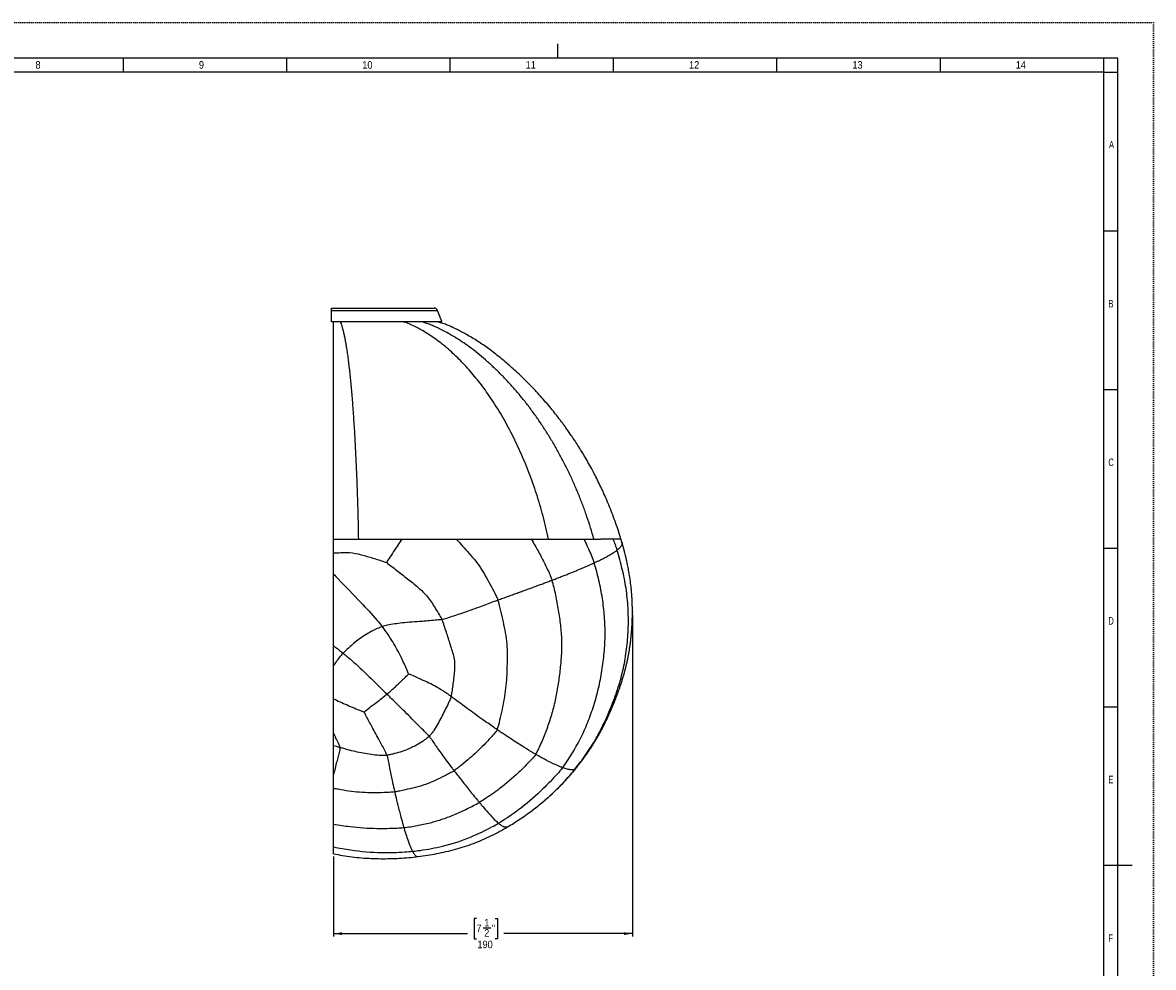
# Model space of a CAD drawing. Extents: x 0 to 841, y 0 to 594.
# Tile 7 of 7: x 443 to 841, y 261 to 594. Entities that reach past the tile are written whole.
import ezdxf

# ---------------------------------------------------------------- set-up
doc = ezdxf.new("R2010")
doc.units = 0
doc.header["$PDSIZE"] = -1
doc.linetypes.add('SLD-PUNTI', pattern=[0.635, 0, -0.635])
doc.linetypes.add('SLD-SOLIDO', pattern=[0])
doc.layers.get('0').update_dxf_attribs({"linetype": 'CONTINUOUS'})
doc.layers.add('FORMAT', color=7, linetype='SLD-SOLIDO')
doc.styles.add('SLDTEXTSTYLE2', font='ARIALN.TTF', dxfattribs={"width": 0.87})
doc.styles.add('SLDTEXTSTYLE3', font='GOTHIC.TTF', dxfattribs={"width": 0.913})
doc.dimstyles.new('SLDDIMSTYLE0', dxfattribs={"dimtxt": 2.645833, "dimasz": 3, "dimexe": 0, "dimexo": 0.0625, "dimgap": 0.661458, "dimtad": 0, "dimdec": 1, "dimlfac": 2, "dimrnd": 1e-09, "dimzin": 12, "dimtxsty": 'SLDTEXTSTYLE3', "dimsah": 1, "dimcen": 0.09, "dimazin": 3, "dimtfac": 1, "dimtdec": 1, "dimtofl": 0, "dimtmove": 0, "dimatfit": 3, "dimtolj": 1, "dimtzin": 12})

# ---------------------------------------------------------------- blocks, each defined once
blk = doc.blocks.new('_D_3')
at = {"layer": 'FORMAT', "color": 7}
for p, q in [((657.42, 385.3), (657.42, 271.91)), ((552.11, 300.04), (552.11, 271.91)), ((602.46, 278.24), (601.66, 278.24)), ((601.66, 278.24), (601.66, 271.11)), ((604.81, 274.94), (607.54, 274.94)), ((609.02, 278.24), (609.83, 278.24)), ((609.83, 278.24), (609.83, 271.11)), ((552.11, 272.91), (599.34, 272.91)), ((601.66, 271.11), (602.46, 271.11)), ((609.83, 271.11), (609.02, 271.11)), ((657.42, 272.91), (612.14, 272.91))]:
    blk.add_line(p, q, dxfattribs=at)
for points in [[(552.11, 272.91), (555.11, 272.41), (555.11, 273.41)], [(657.42, 272.91), (654.42, 273.41), (654.42, 272.41)]]:
    blk.add_solid(points, dxfattribs=at)
at = {"layer": 'FORMAT', "color": 7, "attachment_point": 1, "style": 'SLDTEXTSTYLE3'}
for s, insert, char_height in [('7', (602.46, 276.09), 2.65), ('1', (605.2, 278.09), 2.65), ('"', (607.93, 276.09), 2.65), ('2', (605.2, 274.49), 2.65), ('190', (602.81, 270.42), 2.646)]:
    blk.add_mtext(s, dxfattribs=dict(at, insert=insert, char_height=char_height))

msp = doc.modelspace()

# ---------------------------------------------------------------- linework, layer by layer
at = {"color": 7, "linetype": 'SLD-PUNTI'}
for q in [(0.001, 594), (840.999, 0)]:
    msp.add_line((840.999, 594), q, dxfattribs=at)
at = {"color": 7, "linetype": 'SLD-SOLIDO'}
for p, q in [((630.999, 586.5), (630.999, 581.5)), ((828.501, 581.5), (12.501, 581.5)), ((478.072, 576.5), (478.072, 581.5)), ((535.644, 576.5), (535.644, 581.5)), ((593.215, 576.5), (593.215, 581.5)), ((650.787, 576.5), (650.787, 581.5)), ((708.358, 576.5), (708.358, 581.5)), ((765.929, 576.5), (765.929, 581.5)), ((823.501, 576.5), (823.501, 581.5)), ((828.501, 12.5), (828.501, 581.5)), ((823.501, 576.5), (17.501, 576.5)), ((823.501, 17.5), (823.501, 576.5)), ((823.501, 576.5), (828.501, 576.5)), ((823.501, 520.6), (828.501, 520.6)), ((551.364, 493.376), (587.588, 493.376)), ((551.364, 492.591), (551.364, 493.376)), ((551.364, 488.632), (551.364, 492.591)), ((590.25, 488.632), (588.73, 492.591)), ((551.364, 488.496), (551.364, 488.632)), ((590.156, 488.496), (551.364, 488.496)), ((823.501, 464.7), (828.501, 464.7)), ((653.732, 410.857), (653.376, 412.035)), ((653.719, 410.855), (653.734, 410.804)), ((823.501, 408.8), (828.501, 408.8)), ((823.501, 352.9), (828.501, 352.9)), ((637.486, 331.135), (637.485, 331.133)), ((620.078, 314.856), (620.102, 314.873)), ((823.501, 297), (828.501, 297)), ((823.501, 297), (833.501, 297))]:
    msp.add_line(p, q, dxfattribs=at)
at = {"color": 8, "linetype": 'SLD-SOLIDO'}
for p, q in [((551.364, 492.591), (588.73, 492.591)), ((551.364, 488.632), (590.25, 488.632))]:
    msp.add_line(p, q, dxfattribs=at)
at = {"color": 7, "linetype": 'SLD-SOLIDO'}
for centre, radius, start, end in [((587.588, 492.153), 1.223, 21, 90), ((590.156, 488.596), 0.1, 270, 21)]:
    msp.add_arc(centre, radius, start, end, dxfattribs=at)
for points, knots in [([(552.114, 411.972), (552.114, 413.252), (552.114, 415.815), (552.114, 419.617), (552.114, 423.378), (552.114, 427.124), (552.114, 430.844), (552.114, 434.535), (552.114, 438.156), (552.114, 441.672), (552.114, 445.082), (552.114, 448.383), (552.114, 451.604), (552.114, 454.549), (552.114, 457.234), (552.114, 459.673), (552.114, 462.042), (552.114, 464.335), (552.114, 466.571), (552.114, 468.743), (552.114, 470.847), (552.114, 472.854), (552.114, 474.758), (552.114, 476.646), (552.114, 478.492), (552.114, 480.277), (552.114, 481.919), (552.114, 483.444), (552.114, 484.844), (552.114, 486.112), (552.114, 487.218), (552.114, 488.014), (552.114, 488.386), (552.114, 488.496)], [0, 0, 0, 0, 0.0346592, 0.0693475, 0.104033, 0.1386882, 0.1743311, 0.2100048, 0.2456832, 0.2813327, 0.3159677, 0.3506269, 0.3852856, 0.41992, 0.4483051, 0.4767151, 0.5051295, 0.533532, 0.5619109, 0.5913268, 0.620774, 0.6502315, 0.6796781, 0.7090934, 0.742837, 0.7766109, 0.8103888, 0.8441379, 0.8793562, 0.9146173, 0.9498945, 0.9851589, 1, 1, 1, 1]), ([(560.971, 411.969), (560.949, 413.183), (560.904, 415.609), (560.823, 419.209), (560.73, 422.773), (560.626, 426.291), (560.51, 429.761), (560.383, 433.175), (560.245, 436.532), (560.097, 439.831), (559.939, 443.07), (559.772, 446.243), (559.596, 449.349), (559.411, 452.381), (559.217, 455.337), (559.013, 458.21), (558.801, 461), (558.58, 463.694), (558.35, 466.276), (558.11, 468.745), (557.862, 471.096), (557.606, 473.324), (557.342, 475.425), (557.07, 477.394), (556.792, 479.226), (556.507, 480.916), (556.217, 482.47), (555.923, 483.89), (555.624, 485.176), (555.321, 486.332), (555.014, 487.346), (554.77, 488.07), (554.626, 488.404), (554.587, 488.496)], [0, 0, 0, 0, 0.0329492, 0.0658988, 0.0988487, 0.1317981, 0.1647471, 0.1976965, 0.2306468, 0.2635967, 0.2965483, 0.3295021, 0.3624564, 0.3954097, 0.4283614, 0.4613117, 0.4942617, 0.527213, 0.5601674, 0.5931231, 0.6260782, 0.6590315, 0.6919823, 0.7249309, 0.7578791, 0.7908291, 0.8236327, 0.8564365, 0.8892424, 0.9220503, 0.9548584, 0.9876634, 1, 1, 1, 1]), ([(627.866, 411.975), (627.565, 413.334), (626.965, 416.051), (625.947, 420.065), (624.839, 424.024), (623.635, 427.919), (622.339, 431.746), (620.952, 435.5), (619.479, 439.177), (617.922, 442.776), (616.285, 446.292), (614.57, 449.722), (612.779, 453.062), (610.914, 456.309), (608.977, 459.458), (607.051, 462.375), (605.144, 465.064), (603.268, 467.54), (601.338, 469.92), (599.357, 472.201), (597.326, 474.381), (595.248, 476.455), (593.126, 478.422), (590.997, 480.246), (588.858, 481.907), (586.716, 483.414), (584.538, 484.799), (582.486, 485.973), (580.572, 486.973), (578.797, 487.795), (577.54, 488.293), (576.872, 488.479), (576.813, 488.496)], [0, 0, 0, 0, 0.0379541, 0.0759098, 0.113868, 0.151828, 0.1897884, 0.227748, 0.2657078, 0.3036675, 0.341627, 0.3795864, 0.4175454, 0.4555033, 0.4934598, 0.5314178, 0.5646397, 0.5978685, 0.6311006, 0.6643326, 0.6975617, 0.7307854, 0.764002, 0.7972103, 0.8287222, 0.8602396, 0.8917639, 0.9232916, 0.9480613, 0.972823, 0.9975878, 1, 1, 1, 1]), ([(653.384, 412.031), (653.051, 413.094), (652.395, 415.189), (651.33, 418.249), (650.236, 421.186), (649.115, 423.995), (647.983, 426.662), (646.846, 429.191), (645.709, 431.586), (644.572, 433.868), (643.373, 436.166), (642.115, 438.468), (640.801, 440.759), (639.516, 442.903), (638.266, 444.905), (637.058, 446.768), (635.948, 448.42), (634.939, 449.878), (634.031, 451.156), (633.169, 452.342), (632.345, 453.45), (631.292, 454.835), (629.986, 456.506), (628.306, 458.571), (626.511, 460.685), (624.598, 462.837), (622.702, 464.876), (620.825, 466.812), (618.93, 468.686), (616.95, 470.566), (615.001, 472.336), (613.096, 473.998), (611.252, 475.546), (609.319, 477.111), (607.356, 478.626), (605.385, 480.047), (603.461, 481.345), (601.562, 482.546), (599.703, 483.65), (598.222, 484.476), (597.119, 485.065), (596.391, 485.444), (595.712, 485.788), (595.119, 486.082), (594.643, 486.313), (594.323, 486.467), (594.122, 486.562), (593.968, 486.634), (593.741, 486.741), (593.389, 486.905), (592.901, 487.125), (592.273, 487.39), (591.499, 487.691), (590.577, 488.012), (589.684, 488.291), (589.09, 488.439), (588.862, 488.496)], [0, 0, 0, 0, 0.0321797, 0.0634246, 0.0936784, 0.1228708, 0.1510133, 0.1776413, 0.2032751, 0.2279273, 0.2516066, 0.2785336, 0.3040938, 0.3282921, 0.351133, 0.3726198, 0.3927544, 0.4089033, 0.4240647, 0.4382391, 0.4514268, 0.4640814, 0.4886683, 0.512889, 0.5412309, 0.5690417, 0.5963254, 0.6218805, 0.6471667, 0.6734841, 0.7010603, 0.7236104, 0.7469371, 0.7710397, 0.7958941, 0.8190082, 0.8415926, 0.8633928, 0.884414, 0.9046599, 0.9128678, 0.9209419, 0.928652, 0.9351226, 0.9402709, 0.9440987, 0.945518, 0.9467465, 0.9490909, 0.9528722, 0.9580865, 0.964728, 0.9727913, 0.9822715, 0.9931648, 1, 1, 1, 1]), ([(552.114, 406.948), (552.114, 407.369), (552.114, 407.789), (552.114, 408.628), (552.114, 409.047), (552.114, 410.303), (552.114, 411.138), (552.114, 411.972)], [0, 0, 0, 0, 0.25, 0.25, 0.5, 0.5, 1, 1, 1, 1]), ([(627.866, 411.975), (628.006, 411.975), (628.287, 411.975), (628.707, 411.975), (629.128, 411.976), (629.822, 411.976), (630.778, 411.977), (631.978, 411.978), (633.147, 411.979), (634.282, 411.98), (635.381, 411.981), (636.285, 411.982), (637.013, 411.982), (637.578, 411.983), (638.139, 411.984), (638.696, 411.985), (639.249, 411.985), (639.798, 411.986), (640.155, 411.986), (640.334, 411.986)], [0, 0, 0, 0, 0.0292738, 0.0587306, 0.088371, 0.1181948, 0.2064858, 0.2944844, 0.3828568, 0.4708355, 0.5586402, 0.6472148, 0.6958229, 0.7450248, 0.7948211, 0.8452113, 0.8961942, 0.9477789, 1, 1, 1, 1]), ([(637.494, 331.125), (637.813, 331.534), (638.445, 332.343), (639.359, 333.542), (640.217, 334.693), (640.997, 335.768), (641.69, 336.751), (642.292, 337.632), (642.806, 338.404), (643.236, 339.065), (643.585, 339.614), (643.849, 340.036), (644.037, 340.34), (644.161, 340.541), (644.258, 340.7), (644.355, 340.86), (644.474, 341.057), (644.686, 341.413), (644.986, 341.922), (645.351, 342.555), (645.705, 343.185), (646.05, 343.813), (646.411, 344.483), (646.804, 345.228), (647.239, 346.075), (647.718, 347.034), (648.239, 348.106), (648.72, 349.127), (649.155, 350.074), (649.531, 350.91), (649.889, 351.725), (650.206, 352.462), (650.457, 353.057), (650.65, 353.519), (650.788, 353.855), (650.891, 354.105), (650.976, 354.315), (651.066, 354.538), (651.181, 354.823), (651.412, 355.402), (651.748, 356.264), (652.161, 357.357), (652.557, 358.439), (652.945, 359.54), (653.351, 360.741), (653.692, 361.803), (653.967, 362.695), (654.171, 363.377), (654.378, 364.09), (654.579, 364.809), (654.759, 365.473), (654.902, 366.023), (655.004, 366.423), (655.08, 366.724), (655.155, 367.028), (655.252, 367.429), (655.38, 367.975), (655.528, 368.627), (655.682, 369.334), (655.83, 370.047), (656.016, 370.994), (656.228, 372.152), (656.452, 373.516), (656.647, 374.85), (656.788, 375.937), (656.887, 376.782), (656.948, 377.336), (656.995, 377.794), (657.025, 378.1), (657.043, 378.291), (657.056, 378.431), (657.071, 378.589), (657.096, 378.871), (657.134, 379.312), (657.184, 379.948), (657.239, 380.722), (657.293, 381.63), (657.348, 382.75), (657.393, 384.07), (657.42, 385.586), (657.418, 387.211), (657.389, 388.573), (657.351, 389.642), (657.318, 390.386), (657.278, 391.122), (657.236, 391.797), (657.196, 392.356), (657.165, 392.769), (657.138, 393.099), (657.109, 393.44), (657.069, 393.885), (657.014, 394.467), (656.875, 395.8), (656.619, 397.825), (656.276, 399.943), (655.994, 401.479), (655.808, 402.429), (655.627, 403.304), (655.454, 404.107), (655.297, 404.81), (655.139, 405.493), (654.963, 406.235), (654.738, 407.145), (654.462, 408.221), (654.129, 409.461), (653.878, 410.34), (653.745, 410.807)], [0, 0, 0, 0, 0.01835596, 0.03634922, 0.05342756, 0.06920853, 0.08344801, 0.09604854, 0.1070055, 0.11631916, 0.12398962, 0.13001688, 0.13395449, 0.13662574, 0.13836985, 0.14052851, 0.14324055, 0.1465064, 0.15518913, 0.16414025, 0.17235328, 0.18077533, 0.18947555, 0.19931175, 0.21054396, 0.22317504, 0.2372072, 0.25264176, 0.2630618, 0.27403669, 0.28503375, 0.2945147, 0.30238155, 0.30787749, 0.31216753, 0.31525136, 0.31740317, 0.32016616, 0.32378134, 0.3282489, 0.3421831, 0.35647951, 0.36954578, 0.38295867, 0.39779291, 0.41444766, 0.4225006, 0.43091989, 0.43970573, 0.44885828, 0.45746475, 0.46413787, 0.46903828, 0.4721724, 0.47517231, 0.48021698, 0.48686367, 0.49511247, 0.50399725, 0.512635, 0.52102567, 0.53837867, 0.55457469, 0.5704224, 0.5864887, 0.59362784, 0.6006951, 0.60628873, 0.60999438, 0.61161104, 0.61310938, 0.61499069, 0.61725503, 0.62314673, 0.63067377, 0.63983626, 0.65063428, 0.66292141, 0.67952785, 0.69743194, 0.71663245, 0.73712764, 0.74571833, 0.75451706, 0.76352359, 0.77187211, 0.77849457, 0.78338872, 0.78655507, 0.7902184, 0.79550061, 0.80241211, 0.81092106, 0.84301533, 0.87478145, 0.88710932, 0.89856188, 0.90912933, 0.91881407, 0.92765933, 0.93460348, 0.94359509, 0.95463313, 0.96771561, 0.9828394, 1, 1, 1, 1]), ([(552.114, 399.649), (552.114, 400.259), (552.114, 400.869), (552.114, 402.087), (552.114, 402.696), (552.114, 404.52), (552.114, 405.735), (552.114, 406.948)], [0, 0, 0, 0, 0.25, 0.25, 0.5, 0.5, 1, 1, 1, 1]), ([(552.114, 374.336), (552.114, 376.414), (552.114, 378.503), (552.114, 381.653), (552.114, 382.705), (552.114, 384.813), (552.114, 385.869), (552.114, 387.987), (552.114, 389.047), (552.114, 391.167), (552.114, 392.227), (552.114, 394.347), (552.114, 395.408), (552.114, 397.528), (552.114, 398.589), (552.114, 399.649)], [0, 0, 0, 0, 0.25, 0.25, 0.375, 0.375, 0.5, 0.5, 0.625, 0.625, 0.75, 0.75, 0.875, 0.875, 1, 1, 1, 1]), ([(552.114, 367.275), (552.114, 368.441), (552.114, 369.612), (552.114, 371.966), (552.114, 373.149), (552.114, 374.336)], [0, 0, 0, 0, 0.5, 0.5, 1, 1, 1, 1]), ([(552.114, 355.625), (552.114, 356.573), (552.114, 357.528), (552.114, 359.45), (552.114, 360.417), (552.114, 363.332), (552.114, 365.294), (552.114, 367.275)], [0, 0, 0, 0, 0.25, 0.25, 0.5, 0.5, 1, 1, 1, 1]), ([(552.114, 343.733), (552.114, 345.647), (552.114, 347.602), (552.114, 350.581), (552.114, 351.58), (552.114, 353.592), (552.114, 354.604), (552.114, 355.625)], [0, 0, 0, 0, 0.5, 0.5, 0.75, 0.75, 1, 1, 1, 1]), ([(552.114, 339.211), (552.114, 339.953), (552.114, 340.699), (552.114, 342.205), (552.114, 342.965), (552.114, 343.733)], [0, 0, 0, 0, 0.5, 0.5, 1, 1, 1, 1]), ([(552.114, 329.046), (552.114, 330.653), (552.114, 332.313), (552.114, 334.858), (552.114, 335.714), (552.114, 337.014), (552.114, 337.449), (552.114, 338.326), (552.114, 338.767), (552.114, 339.211)], [0, 0, 0, 0, 0.5, 0.5, 0.75, 0.75, 0.875, 0.875, 1, 1, 1, 1]), ([(620.107, 314.86), (621.005, 315.514), (622.797, 316.818), (625.382, 318.893), (627.886, 321.046), (630.205, 323.192), (632.353, 325.315), (633.85, 326.894), (634.834, 327.977), (635.337, 328.54), (635.841, 329.114), (636.359, 329.719), (636.914, 330.391), (637.294, 330.871), (637.496, 331.127)], [0, 0, 0, 0, 0.139142, 0.2777077, 0.4158571, 0.5536826, 0.6747552, 0.7956748, 0.8273267, 0.8589726, 0.8906554, 0.9233778, 0.9591298, 1, 1, 1, 1]), ([(552.114, 324.061), (552.114, 324.846), (552.114, 325.659), (552.114, 327.325), (552.114, 328.177), (552.114, 329.046)], [0, 0, 0, 0, 0.5, 0.5, 1, 1, 1, 1]), ([(552.114, 311.523), (552.114, 312.39), (552.114, 313.3), (552.114, 315.215), (552.114, 316.22), (552.114, 319.373), (552.114, 321.644), (552.114, 324.061)], [0, 0, 0, 0, 0.25, 0.25, 0.5, 0.5, 1, 1, 1, 1]), ([(613.416, 310.505), (614.177, 310.964), (615.696, 311.883), (617.926, 313.337), (619.381, 314.353), (620.107, 314.861)], [0, 0, 0, 0, 0.333971, 0.6673837, 1, 1, 1, 1]), ([(552.114, 303.442), (552.114, 303.662), (552.114, 303.899), (552.114, 304.399), (552.114, 304.663), (552.114, 305.498), (552.114, 306.11), (552.114, 307.453), (552.114, 308.182), (552.114, 309.758), (552.114, 310.606), (552.114, 311.523)], [0, 0, 0, 0, 0.125, 0.125, 0.25, 0.25, 0.5, 0.5, 0.75, 0.75, 1, 1, 1, 1]), ([(581.86, 300.06), (582.975, 300.21), (585.202, 300.509), (588.519, 301.095), (591.812, 301.789), (595.07, 302.612), (598.283, 303.57), (601.442, 304.671), (604.536, 305.925), (607.56, 307.332), (610.525, 308.852), (612.453, 309.954), (613.416, 310.505)], [0, 0, 0, 0, 0.1007902, 0.2014513, 0.3019075, 0.4021276, 0.5020938, 0.6018411, 0.7014349, 0.8009816, 0.9005389, 1, 1, 1, 1]), ([(552.114, 301.045), (552.114, 301.047), (552.114, 301.05), (552.114, 301.14), (552.114, 301.306), (552.114, 301.555), (552.114, 301.886), (552.114, 302.304), (552.114, 302.809), (552.114, 303.231), (552.114, 303.442)], [0, 0, 0, 0, 0.0988653, 0.2317248, 0.3644991, 0.497378, 0.622752, 0.748123, 0.8740633, 1, 1, 1, 1]), ([(552.113, 301.041), (553.164, 300.843), (555.327, 300.437), (558.623, 299.957), (561.992, 299.606), (565.364, 299.392), (568.712, 299.305), (572.033, 299.332), (575.321, 299.468), (578.6, 299.698), (580.774, 299.94), (581.86, 300.06)], [0, 0, 0, 0, 0.1068372, 0.2199859, 0.3329906, 0.445879, 0.5586407, 0.6692371, 0.7796649, 0.8899144, 1, 1, 1, 1])]:
    msp.add_open_spline(points, degree=3, knots=knots, dxfattribs=at)
at = {"color": 8, "linetype": 'SLD-SOLIDO'}
for points, knots in [([(643.833, 411.992), (643.451, 413.314), (642.687, 415.957), (641.412, 419.864), (640.039, 423.72), (638.562, 427.517), (636.984, 431.252), (635.308, 434.921), (633.537, 438.521), (631.673, 442.05), (629.719, 445.504), (627.678, 448.88), (625.552, 452.175), (623.344, 455.387), (621.056, 458.513), (618.687, 461.547), (616.236, 464.479), (613.704, 467.308), (611.096, 470.028), (608.413, 472.635), (605.659, 475.127), (602.837, 477.497), (600.071, 479.653), (597.35, 481.561), (594.692, 483.244), (591.98, 484.792), (589.641, 485.99), (587.7, 486.902), (586.172, 487.571), (584.717, 488.108), (583.763, 488.376), (583.337, 488.496)], [0, 0, 0, 0, 0.0380033, 0.0760075, 0.1140141, 0.1520225, 0.1900316, 0.22804, 0.2660478, 0.304055, 0.3420624, 0.3800701, 0.418078, 0.4560852, 0.4940908, 0.5320976, 0.5701122, 0.6081332, 0.6461563, 0.684178, 0.7221952, 0.7602061, 0.7982078, 0.831457, 0.8647128, 0.897976, 0.9312421, 0.9492974, 0.9673471, 0.9853978, 1, 1, 1, 1]), ([(552.114, 411.972), (552.286, 411.971), (553.847, 411.971), (556.801, 411.97), (559.582, 411.969), (560.971, 411.969)], [0.54140802, 0.54140802, 0.54140802, 0.54140802, 0.56810056, 0.78405028, 1, 1, 1, 1]), ([(560.971, 411.969), (561.929, 411.969), (563.927, 411.969), (566.959, 411.968), (570.068, 411.967), (573.169, 411.967), (575.231, 411.967), (576.259, 411.967)], [0.013877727, 0.013877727, 0.013877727, 0.013877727, 0.018032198, 0.022540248, 0.027048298, 0.031556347, 0.036064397, 0.036064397, 0.036064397, 0.036064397]), ([(570.849, 403.697), (570.948, 403.892), (572.39, 406.079), (574.28, 408.957), (575.799, 411.267), (576.259, 411.967)], [0, 0, 0, 0, 0.08333333, 0.33333333, 0.44241577, 0.44241577, 0.44241577, 0.44241577]), ([(576.259, 411.967), (577.872, 411.966), (581.088, 411.966), (585.876, 411.966), (589.832, 411.966), (592.975, 411.966), (594.539, 411.966), (595.318, 411.966)], [0.036064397, 0.036064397, 0.036064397, 0.036064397, 0.043133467, 0.050202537, 0.057271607, 0.060806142, 0.064340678, 0.064340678, 0.064340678, 0.064340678]), ([(595.318, 411.966), (596.502, 411.966), (598.86, 411.966), (602.353, 411.966), (605.787, 411.966), (609.153, 411.967), (612.443, 411.968), (615.639, 411.969), (618.733, 411.97), (620.731, 411.971), (621.713, 411.971)], [0.064340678, 0.064340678, 0.064340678, 0.064340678, 0.069708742, 0.075076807, 0.080444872, 0.085812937, 0.091181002, 0.096549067, 0.101917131, 0.107285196, 0.107285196, 0.107285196, 0.107285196]), ([(595.318, 411.966), (595.677, 411.588), (596.836, 410.345), (598.757, 408.201), (601.096, 405.551), (603.302, 402.801), (605.17, 399.813), (606.881, 396.734), (608.55, 393.651), (609.632, 391.593), (610.03, 390.504)], [0.37986111, 0.37986111, 0.37986111, 0.37986111, 0.41666667, 0.5, 0.58333333, 0.66666667, 0.75, 0.83333333, 0.91666667, 1, 1, 1, 1]), ([(621.713, 411.971), (622.631, 411.972), (624.434, 411.973), (626.46, 411.974), (627.589, 411.975), (627.866, 411.975)], [0.107285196, 0.107285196, 0.107285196, 0.107285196, 0.112301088, 0.11731698, 0.118953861, 0.118953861, 0.118953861, 0.118953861]), ([(621.713, 411.971), (622.172, 411.251), (623.411, 409.208), (625.289, 405.764), (627.333, 401.671), (628.603, 398.919), (629.079, 397.476)], [0.70362464, 0.70362464, 0.70362464, 0.70362464, 0.75, 0.83333333, 0.91666667, 1, 1, 1, 1]), ([(640.334, 411.986), (640.439, 411.987), (640.642, 411.987), (640.932, 411.987), (641.403, 411.988), (642.054, 411.989), (642.869, 411.99), (643.455, 411.991), (643.77, 411.992), (643.833, 411.992)], [0, 0, 0, 0, 0.08450995, 0.16309475, 0.2357143, 0.47118331, 0.70689982, 0.94160445, 1, 1, 1, 1]), ([(640.334, 411.986), (640.88, 410.857), (642.166, 408.088), (643.351, 405.285), (643.923, 403.575)], [0.85869485, 0.85869485, 0.85869485, 0.85869485, 0.91666667, 1, 1, 1, 1]), ([(643.833, 411.992), (644.277, 411.992), (645.186, 411.994), (646.464, 411.997), (647.676, 411.999), (649.133, 412.003), (650.045, 412.006), (650.575, 412.008)], [0.157824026, 0.157824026, 0.157824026, 0.157824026, 0.16213533, 0.167042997, 0.171950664, 0.176858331, 0.186673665, 0.186673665, 0.186673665, 0.186673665]), ([(650.575, 412.008), (651.085, 412.01), (651.741, 412.013), (652.404, 412.017), (652.796, 412.02), (653.089, 412.023), (653.352, 412.027), (653.403, 412.031), (653.373, 412.033)], [0.186673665, 0.186673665, 0.186673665, 0.186673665, 0.196118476, 0.200840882, 0.205563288, 0.210285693, 0.215008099, 0.22445291, 0.22445291, 0.22445291, 0.22445291]), ([(653.734, 410.804), (653.746, 410.768), (653.796, 410.619), (653.771, 410.328), (653.664, 409.935), (653.438, 409.509), (653.092, 409.048), (652.616, 408.555), (652.187, 408.198), (651.972, 408.019)], [0, 0, 0, 0, 0.0493342, 0.2040876, 0.3588503, 0.5136168, 0.6757487, 0.8378715, 1, 1, 1, 1]), ([(570.849, 403.697), (570.456, 403.741), (569.079, 404.229), (566.348, 405.053), (562.978, 406.085), (558.835, 407.176), (555.16, 407.14), (552.931, 407.004), (552.114, 406.948)], [0, 0, 0, 0, 0.08333333, 0.16666667, 0.33333333, 0.5, 0.66666667, 0.76315137, 0.76315137, 0.76315137, 0.76315137]), ([(552.114, 399.649), (552.642, 399.084), (555.792, 395.735), (561.077, 390.403), (566.256, 384.768), (568.759, 381.854), (569.334, 381.134)], [0.26587719, 0.26587719, 0.26587719, 0.26587719, 0.33333333, 0.66666667, 0.91666667, 1, 1, 1, 1]), ([(590.268, 383.64), (590.854, 383.761), (593.136, 384.491), (597.669, 385.943), (603.157, 387.954), (607.422, 389.519), (609.509, 390.313), (610.03, 390.504)], [0, 0, 0, 0, 0.0833333, 0.3333333, 0.6666667, 0.9166667, 1, 1, 1, 1]), ([(590.268, 383.64), (589.704, 383.524), (587.397, 383.278), (582.752, 382.882), (576.866, 382.567), (572.189, 381.854), (569.898, 381.31), (569.334, 381.134)], [0, 0, 0, 0, 0.0833333, 0.3333333, 0.6666667, 0.9166667, 1, 1, 1, 1]), ([(569.334, 381.134), (568.885, 380.994), (567.136, 380.256), (563.734, 378.584), (559.894, 375.856), (557.12, 373.376), (555.793, 372.089), (555.483, 371.75)], [0, 0, 0, 0, 0.0833333, 0.3333333, 0.6666667, 0.9166667, 1, 1, 1, 1]), ([(578.549, 364.441), (578.396, 364.726), (577.614, 366.745), (575.864, 370.558), (573.33, 375.321), (570.921, 378.915), (569.693, 380.684), (569.334, 381.134)], [0, 0, 0, 0, 0.0833333, 0.3333333, 0.6666667, 0.9166667, 1, 1, 1, 1]), ([(552.114, 374.336), (552.378, 374.137), (553.525, 373.272), (554.667, 372.4), (555.483, 371.75)], [0.89171845, 0.89171845, 0.89171845, 0.89171845, 0.91666667, 1, 1, 1, 1]), ([(552.114, 367.275), (552.118, 367.282), (552.884, 368.442), (553.985, 369.946), (555.166, 371.403), (555.483, 371.75)], [0.66529719, 0.66529719, 0.66529719, 0.66529719, 0.66666667, 0.91666667, 1, 1, 1, 1]), ([(555.483, 371.75), (555.994, 371.343), (557.799, 369.806), (561.372, 366.697), (565.551, 362.588), (568.858, 359.328), (570.505, 357.715), (570.915, 357.314)], [0, 0, 0, 0, 0.0833333, 0.3333333, 0.6666667, 0.9166667, 1, 1, 1, 1]), ([(570.915, 357.314), (571.138, 357.504), (571.585, 357.884), (572.469, 358.654), (573.561, 359.632), (574.857, 360.842), (576.137, 362.067), (577.193, 363.084), (578.044, 363.927), (578.473, 364.363), (578.549, 364.441)], [0, 0, 0, 0, 0.0833333, 0.1666667, 0.3333333, 0.5, 0.6666667, 0.8333333, 0.9166667, 1, 1, 1, 1]), ([(593.575, 356.466), (593.207, 356.737), (591.69, 357.805), (588.54, 359.857), (584.19, 361.975), (580.633, 363.605), (578.796, 364.316), (578.549, 364.441)], [0, 0, 0, 0, 0.0833333, 0.3333333, 0.6666667, 0.9166667, 1, 1, 1, 1]), ([(552.114, 355.625), (552.461, 355.473), (553.634, 354.958), (555.63, 354.068), (558.098, 352.97), (560.148, 352.082), (561.833, 351.407), (562.699, 351.085), (562.92, 350.982)], [0.26317977, 0.26317977, 0.26317977, 0.26317977, 0.33333333, 0.5, 0.66666667, 0.83333333, 0.91666667, 1, 1, 1, 1]), ([(562.92, 350.982), (562.989, 351.054), (563.822, 351.806), (565.624, 353.2), (567.949, 354.925), (569.777, 356.385), (570.691, 357.123), (570.915, 357.314)], [0, 0, 0, 0, 0.0833333, 0.3333333, 0.6666667, 0.9166667, 1, 1, 1, 1]), ([(585.795, 342.463), (585.437, 342.881), (583.848, 344.458), (580.66, 347.712), (576.513, 351.865), (573.077, 355.199), (571.348, 356.889), (570.915, 357.314)], [0, 0, 0, 0, 0.0833333, 0.3333333, 0.6666667, 0.9166667, 1, 1, 1, 1]), ([(593.575, 356.466), (593.458, 356.022), (593.08, 355.198), (592.303, 353.567), (591.319, 351.549), (590.106, 349.16), (588.892, 346.787), (587.771, 344.878), (586.677, 343.471), (586.111, 342.779), (585.795, 342.463)], [0, 0, 0, 0, 0.0833333, 0.1666667, 0.3333333, 0.5, 0.6666667, 0.8333333, 0.9166667, 1, 1, 1, 1]), ([(609.73, 344.82), (609.311, 345.106), (607.626, 346.266), (604.162, 348.692), (599.657, 351.936), (595.936, 354.701), (594.054, 356.114), (593.575, 356.466)], [0, 0, 0, 0, 0.0833333, 0.3333333, 0.6666667, 0.9166667, 1, 1, 1, 1]), ([(570.931, 335.781), (570.782, 336.201), (569.958, 337.844), (568.264, 341.195), (565.853, 345.424), (563.937, 348.903), (563.082, 350.707), (562.92, 350.982)], [0, 0, 0, 0, 0.0833333, 0.3333333, 0.6666667, 0.9166667, 1, 1, 1, 1]), ([(554.357, 338.523), (554.29, 339.008), (553.474, 340.739), (552.674, 342.474), (552.114, 343.733)], [0, 0, 0, 0, 0.08333333, 0.29171225, 0.29171225, 0.29171225, 0.29171225]), ([(609.73, 344.82), (609.462, 344.194), (608.702, 343.35), (607.15, 341.63), (605.148, 339.467), (602.655, 337.011), (600.064, 334.676), (597.819, 332.815), (596.001, 331.372), (595.091, 330.666), (594.607, 330.35)], [0, 0, 0, 0, 0.0833333, 0.1666667, 0.3333333, 0.5, 0.6666667, 0.8333333, 0.9166667, 1, 1, 1, 1]), ([(623.332, 336.081), (623.003, 336.273), (621.676, 337.059), (618.864, 338.788), (615.057, 341.239), (611.821, 343.395), (610.149, 344.533), (609.73, 344.82)], [0, 0, 0, 0, 0.0833333, 0.3333333, 0.6666667, 0.9166667, 1, 1, 1, 1]), ([(552.114, 339.211), (552.41, 339.118), (553.157, 338.886), (553.905, 338.659), (554.357, 338.523)], [0.86177531, 0.86177531, 0.86177531, 0.86177531, 0.91666667, 1, 1, 1, 1]), ([(585.795, 342.463), (585.477, 342.145), (584.758, 341.58), (583.269, 340.518), (581.32, 339.318), (578.863, 338.082), (576.297, 337.081), (574.079, 336.469), (572.286, 336.041), (571.388, 335.836), (570.931, 335.781)], [0, 0, 0, 0, 0.0833333, 0.1666667, 0.3333333, 0.5, 0.6666667, 0.8333333, 0.9166667, 1, 1, 1, 1]), ([(585.795, 342.463), (586.083, 342.125), (587.071, 340.671), (589.018, 337.798), (591.469, 334.406), (593.424, 331.883), (594.376, 330.656), (594.607, 330.35)], [0, 0, 0, 0, 0.0833333, 0.3333333, 0.6666667, 0.9166667, 1, 1, 1, 1]), ([(554.357, 338.523), (554.416, 338.091), (553.977, 336.387), (553.146, 333.183), (552.47, 330.49), (552.114, 329.046)], [0, 0, 0, 0, 0.08333333, 0.33333333, 0.64338361, 0.64338361, 0.64338361, 0.64338361]), ([(570.931, 335.781), (570.473, 335.727), (569.536, 335.707), (567.663, 335.724), (565.335, 336.022), (562.553, 336.496), (559.793, 337.035), (557.516, 337.613), (555.709, 338.124), (554.808, 338.387), (554.357, 338.523)], [0, 0, 0, 0, 0.0833333, 0.1666667, 0.3333333, 0.5, 0.6666667, 0.8333333, 0.9166667, 1, 1, 1, 1]), ([(570.931, 335.781), (571.065, 335.403), (571.358, 333.853), (571.939, 330.821), (572.681, 327.225), (573.284, 324.49), (573.584, 323.162), (573.659, 322.833)], [0, 0, 0, 0, 0.0833333, 0.3333333, 0.6666667, 0.9166667, 1, 1, 1, 1]), ([(623.332, 336.081), (622.867, 335.295), (620.867, 333.187), (616.769, 329.087), (611.281, 324.349), (606.535, 321.055), (604.119, 319.508), (603.494, 319.15)], [0, 0, 0, 0, 0.0833333, 0.3333333, 0.6666667, 0.9166667, 1, 1, 1, 1]), ([(632.812, 331.412), (632.619, 331.482), (631.821, 331.773), (630.064, 332.51), (627.415, 333.813), (624.963, 335.145), (623.66, 335.89), (623.332, 336.081)], [0, 0, 0, 0, 0.0833333, 0.3333333, 0.6666667, 0.9166667, 1, 1, 1, 1]), ([(632.812, 331.412), (632.158, 330.518), (629.952, 328.044), (625.358, 323.273), (619.179, 317.753), (613.747, 313.978), (610.953, 312.233), (610.24, 311.817)], [0, 0, 0, 0, 0.0833333, 0.3333333, 0.6666667, 0.9166667, 1, 1, 1, 1]), ([(620.102, 314.873), (620.779, 315.357), (622.398, 316.513), (624.864, 318.47), (627.597, 320.798), (630.313, 323.317), (632.893, 325.923), (634.655, 327.857), (635.687, 329.046), (636.144, 329.587), (636.636, 330.186), (636.97, 330.611), (637.148, 330.837)], [0, 0, 0, 0, 0.1064259, 0.2545987, 0.4027817, 0.5657817, 0.7287661, 0.8721864, 0.9005519, 0.9302954, 0.9629346, 1, 1, 1, 1]), ([(637.148, 330.837), (637.09, 330.805), (636.841, 330.691), (636.217, 330.589), (635.03, 330.729), (633.74, 331.075), (633.004, 331.342), (632.812, 331.412)], [0, 0, 0, 0, 0.0833333, 0.3333333, 0.6666667, 0.9166667, 1, 1, 1, 1]), ([(637.485, 331.133), (637.463, 331.099), (637.381, 330.975), (637.246, 330.895), (637.148, 330.837)], [0, 0, 0, 0, 0.27297354, 1, 1, 1, 1]), ([(594.607, 330.35), (594.09, 330.012), (592.988, 329.418), (590.772, 328.267), (587.98, 326.911), (584.582, 325.415), (580.955, 324.417), (577.921, 323.69), (575.492, 323.16), (574.278, 322.907), (573.659, 322.833)], [0, 0, 0, 0, 0.0833333, 0.1666667, 0.3333333, 0.5, 0.6666667, 0.8333333, 0.9166667, 1, 1, 1, 1]), ([(594.607, 330.35), (594.881, 329.988), (595.961, 328.552), (598.08, 325.807), (600.55, 322.704), (602.386, 320.461), (603.278, 319.41), (603.494, 319.15)], [0, 0, 0, 0, 0.0833333, 0.3333333, 0.6666667, 0.9166667, 1, 1, 1, 1]), ([(573.659, 322.833), (573.035, 322.757), (571.763, 322.698), (569.224, 322.583), (566.055, 322.493), (562.251, 322.619), (558.459, 322.984), (555.325, 323.491), (553.213, 323.865), (552.352, 324.018), (552.114, 324.061)], [0, 0, 0, 0, 0.08333333, 0.16666667, 0.33333333, 0.5, 0.66666667, 0.83333333, 0.91666667, 0.9484714, 0.9484714, 0.9484714, 0.9484714]), ([(573.659, 322.833), (573.75, 322.435), (574.116, 320.858), (574.847, 317.804), (575.75, 314.24), (576.455, 311.741), (576.805, 310.559), (576.89, 310.268)], [0, 0, 0, 0, 0.0833333, 0.3333333, 0.6666667, 0.9166667, 1, 1, 1, 1]), ([(576.89, 310.268), (577.667, 310.347), (579.207, 310.581), (582.291, 311.11), (586.132, 311.924), (590.649, 313.267), (595.051, 314.949), (598.604, 316.613), (601.414, 318.033), (602.815, 318.76), (603.494, 319.15)], [0, 0, 0, 0, 0.0833333, 0.1666667, 0.3333333, 0.5, 0.6666667, 0.8333333, 0.9166667, 1, 1, 1, 1]), ([(603.494, 319.15), (603.728, 318.869), (604.632, 317.762), (606.355, 315.745), (608.261, 313.661), (609.532, 312.425), (610.104, 311.932), (610.24, 311.817)], [0, 0, 0, 0, 0.0833333, 0.3333333, 0.6666667, 0.9166667, 1, 1, 1, 1]), ([(552.114, 311.523), (554.048, 311.19), (559.126, 310.399), (566.617, 309.888), (572.939, 310.026), (576.108, 310.19), (576.89, 310.268)], [0.12657153, 0.12657153, 0.12657153, 0.12657153, 0.33333333, 0.66666667, 0.91666667, 1, 1, 1, 1]), ([(579.965, 301.929), (580.851, 302.024), (584.377, 302.485), (591.416, 303.732), (599.912, 306.523), (606.337, 309.646), (609.471, 311.367), (610.24, 311.817)], [0, 0, 0, 0, 0.0833333, 0.3333333, 0.6666667, 0.9166667, 1, 1, 1, 1]), ([(613.411, 310.512), (613.341, 310.475), (613.184, 310.39), (612.869, 310.371), (612.487, 310.427), (612.081, 310.568), (611.661, 310.776), (611.234, 311.04), (610.77, 311.374), (610.417, 311.669), (610.24, 311.817)], [0, 0, 0, 0, 0.11409497, 0.25829398, 0.4025218, 0.54675826, 0.66007484, 0.77338137, 0.88667949, 1, 1, 1, 1]), ([(576.89, 310.268), (576.983, 309.95), (577.347, 308.703), (578.079, 306.4), (578.94, 304.07), (579.576, 302.664), (579.891, 302.07), (579.965, 301.929)], [0, 0, 0, 0, 0.0833333, 0.3333333, 0.6666667, 0.9166667, 1, 1, 1, 1]), ([(552.114, 303.442), (554.121, 303.04), (559.731, 302.057), (568.138, 301.325), (575.424, 301.54), (579.061, 301.832), (579.965, 301.929)], [0.14603848, 0.14603848, 0.14603848, 0.14603848, 0.33333333, 0.66666667, 0.91666667, 1, 1, 1, 1]), ([(579.965, 301.929), (580.089, 301.697), (580.336, 301.233), (580.689, 300.715), (581.022, 300.351), (581.336, 300.142), (581.615, 300.047), (581.784, 300.062), (581.859, 300.068)], [0, 0, 0, 0, 0.1698609, 0.3397169, 0.5095427, 0.6794213, 0.8574076, 1, 1, 1, 1])]:
    msp.add_open_spline(points, degree=3, knots=knots, dxfattribs=at)
for points in [[(650.575, 412.008), (651.074, 410.693), (651.542, 409.364), (651.972, 408.019)], [(637.148, 330.837), (638.337, 332.358), (641.107, 335.973), (644.771, 341.731), (647.842, 347.845), (650.527, 354.148), (652.801, 360.609), (654.516, 367.246), (655.59, 374.034), (656.067, 380.901), (655.976, 387.78), (655.285, 394.629), (653.92, 401.392), (652.671, 405.833), (651.972, 408.019)], [(643.923, 403.575), (644.247, 403.725), (644.882, 404.02), (645.778, 404.45), (646.616, 404.864), (647.399, 405.263), (648.133, 405.649), (648.821, 406.021), (649.464, 406.382), (650.06, 406.73), (650.607, 407.07), (651.108, 407.398), (651.565, 407.714), (651.842, 407.916), (651.972, 408.019)], [(570.849, 403.697), (571.137, 403.352), (572.494, 402.406), (574.382, 400.929), (576.253, 399.444), (578.123, 397.965), (580.011, 396.508), (581.866, 395.01), (583.639, 393.411), (585.252, 391.665), (586.626, 389.728), (587.878, 387.702), (589.123, 385.689), (589.935, 384.347), (590.268, 383.64)], [(629.079, 397.476), (629.574, 397.663), (630.552, 398.035), (631.984, 398.586), (633.38, 399.13), (634.735, 399.665), (636.046, 400.192), (637.313, 400.709), (638.534, 401.215), (639.708, 401.711), (640.834, 402.195), (641.912, 402.667), (642.945, 403.128), (643.602, 403.427), (643.923, 403.575)], [(632.812, 331.412), (633.856, 332.842), (636.156, 336.243), (639.194, 341.655), (641.75, 347.38), (643.873, 353.314), (645.543, 359.39), (646.769, 365.604), (647.556, 371.936), (647.889, 378.325), (647.649, 384.702), (646.908, 391.063), (645.698, 397.384), (644.599, 401.55), (643.923, 403.575)], [(610.03, 390.504), (610.603, 390.714), (611.748, 391.125), (613.448, 391.739), (615.129, 392.349), (616.788, 392.951), (618.424, 393.543), (620.035, 394.125), (621.62, 394.7), (623.177, 395.268), (624.706, 395.831), (626.202, 396.387), (627.662, 396.937), (628.611, 397.298), (629.079, 397.476)], [(623.332, 336.081), (624.075, 337.339), (625.495, 340.367), (627.393, 345.109), (629.02, 350.055), (630.357, 355.135), (631.326, 360.298), (632.03, 365.545), (632.514, 370.874), (632.648, 376.247), (632.229, 381.589), (631.456, 386.917), (630.451, 392.24), (629.641, 395.775), (629.079, 397.476)], [(609.73, 344.82), (610.159, 345.821), (610.769, 348.2), (611.606, 351.853), (612.341, 355.603), (612.917, 359.414), (613.208, 363.264), (613.352, 367.154), (613.439, 371.078), (613.33, 375.015), (612.757, 378.91), (611.959, 382.79), (611.094, 386.677), (610.48, 389.269), (610.03, 390.504)], [(593.575, 356.466), (593.762, 357.177), (593.981, 358.671), (594.292, 360.938), (594.586, 363.235), (594.845, 365.558), (594.958, 367.903), (594.649, 370.212), (594.018, 372.46), (593.312, 374.694), (592.589, 376.932), (591.856, 379.175), (591.11, 381.424), (590.605, 382.926), (590.268, 383.64)]]:
    msp.add_open_spline(points, degree=3, dxfattribs=at)
at = {"layer": 'FORMAT', "color": 7}
msp.add_point((657.417, 386.305), dxfattribs=at)

# ---------------------------------------------------------------- texts
at = {"color": 7, "linetype": 'CONTINUOUS', "attachment_point": 1}
for s, insert, char_height, style in [('8', (447.084, 580.42), 2.646, 'SLDTEXTSTYLE3'), ('9', (504.656, 580.42), 2.646, 'SLDTEXTSTYLE3'), ('10', (562.227, 580.42), 2.6458, 'SLDTEXTSTYLE3'), ('11', (619.799, 580.42), 2.6458, 'SLDTEXTSTYLE3'), ('12', (677.37, 580.42), 2.6458, 'SLDTEXTSTYLE3'), ('13', (734.941, 580.42), 2.6458, 'SLDTEXTSTYLE3'), ('14', (792.513, 580.42), 2.6458, 'SLDTEXTSTYLE3'), ('A', (825.363, 552.299), 2.646, 'SLDTEXTSTYLE2'), ('B', (825.146, 496.248), 2.646, 'SLDTEXTSTYLE2'), ('C', (825.146, 440.348), 2.646, 'SLDTEXTSTYLE2'), ('D', (825.146, 384.448), 2.646, 'SLDTEXTSTYLE2'), ('E', (825.146, 328.548), 2.646, 'SLDTEXTSTYLE2'), ('F', (825.146, 272.648), 2.646, 'SLDTEXTSTYLE2')]:
    msp.add_mtext(s, dxfattribs=dict(at, insert=insert, char_height=char_height, style=style))

# ---------------------------------------------------------------- dimensions: what is measured, and where the dimension line sits
at = {"layer": 'FORMAT', "color": 7}
dim = msp.add_linear_dim(base=(552.114, 272.908), p1=(657.417, 386.305), p2=(552.114, 301.038), dimstyle='SLDDIMSTYLE0', dxfattribs=at)
dim.commit()
dim.dimension.update_dxf_attribs({"geometry": '_D_3', "text_midpoint": (605.743, 272.908), "dimtype": 160})

doc.saveas('drawing.dxf')
